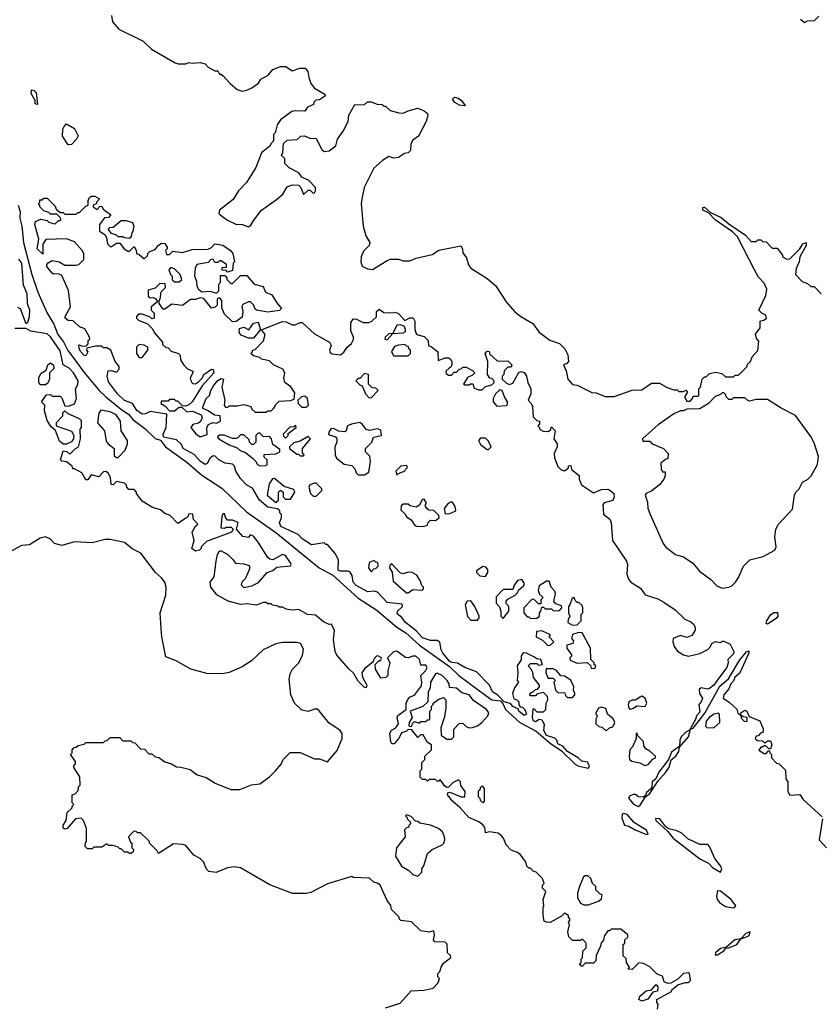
# Model space of a CAD drawing. Extents: x 2386423 to 2568864, y 578392 to 761999.
# Tile 56 of 256: x 2476534 to 2481498, y 619105 to 625218. Entities that reach past the tile are written whole.
import ezdxf

# ---------------------------------------------------------------- set-up
doc = ezdxf.new("R2010")
doc.units = 0

msp = doc.modelspace()

# ---------------------------------------------------------------- linework, layer by layer
at = {"layer": '0CON05XD'}
for points in [[(2477103.6, 625243.6), (2477110, 625205), (2477149.3, 625159.3), (2477300, 625085), (2477352.5, 625035), (2477499.3, 624949.3), (2477517, 624943), (2477565, 624942.5), (2477585, 624952.5), (2477605, 624947.5), (2477655, 624952.5), (2477685, 624942.5), (2477705, 624922.5), (2477745, 624900), (2477765, 624900), (2477775, 624880), (2477785, 624880), (2477798.3, 624868.3), (2477840.7, 624820.7), (2477885, 624783.3), (2477915, 624773.3), (2477945, 624780), (2477976.1, 624793.9), (2478016.1, 624823.9), (2478031.7, 624848.3), (2478076.4, 624873.6), (2478105, 624907.5), (2478153, 624927), (2478187, 624927), (2478225, 624900), (2478273.6, 624916.4), (2478306.4, 624916.4), (2478323.3, 624895), (2478328.3, 624858.3), (2478341.7, 624821.7), (2478365, 624792.5), (2478425, 624757.5), (2478432.5, 624745), (2478395, 624720), (2478371.7, 624718.3), (2478360, 624705), (2478358.3, 624691.7), (2478320, 624675), (2478305, 624650), (2478245, 624652.5), (2478223, 624647), (2478153.6, 624596.4), (2478132.5, 624565), (2478120, 624515), (2478110, 624505), (2478110, 624465), (2478093, 624447), (2478090, 624435), (2478035, 624390), (2478000.3, 624299.7), (2477943.1, 624206.9), (2477892.5, 624155), (2477859.8, 624100.2), (2477774, 624035), (2477771.2, 624015), (2477778.8, 624005), (2477823.6, 623973.6), (2477875, 623947.1), (2477915, 623945.7), (2477955, 623931.2), (2477969.1, 623940.9), (2477987, 623973), (2478035.8, 624034.2), (2478128.1, 624101.9)], [(2481381.7, 625221.7), (2481405, 625200), (2481425, 625210), (2481467, 625213), (2481495, 625240)], [(2476645, 624690), (2476630, 624695), (2476630, 624715), (2476605, 624760), (2476608.3, 624781.7), (2476625, 624777.5), (2476636.7, 624765), (2476645, 624690)], [(2478128.1, 624101.9), (2478167.5, 624135), (2478195, 624180), (2478228.3, 624191.7), (2478265, 624190), (2478280, 624175), (2478295, 624132.5), (2478325, 624160), (2478338.3, 624158.3), (2478355, 624140), (2478365, 624142.5), (2478370, 624155), (2478370, 624175), (2478329.3, 624219.3), (2478285, 624240), (2478266.4, 624266.4), (2478207, 624297), (2478180, 624325), (2478180, 624355), (2478160, 624375), (2478167.5, 624392.5), (2478171.7, 624448.3), (2478195, 624470), (2478257, 624473), (2478280, 624495), (2478303, 624497), (2478335, 624482.5), (2478375, 624480), (2478410.7, 624410.7), (2478425, 624400), (2478455, 624402.5), (2478496.1, 624433.9), (2478506.7, 624475), (2478542.5, 624525), (2478572.5, 624585), (2478577.5, 624625), (2478615, 624690), (2478671.7, 624688.3), (2478693, 624707), (2478715, 624707.5), (2478753, 624693), (2478785, 624690), (2478795, 624680), (2478805, 624680), (2478833, 624653), (2478888.3, 624638.3), (2478915, 624637.5), (2478945, 624652.5), (2479005, 624668.8), (2479045, 624652.5), (2479066.2, 624635), (2479068.3, 624621.7), (2479057.5, 624585), (2479010, 624495), (2478975, 624470), (2478963, 624447), (2478960, 624405), (2478945, 624390), (2478923, 624387), (2478885, 624362.5), (2478855, 624357.5), (2478825, 624367.5), (2478787, 624343), (2478732.5, 624295), (2478673.3, 624175), (2478660, 624115), (2478653.8, 624075), (2478666.7, 623935), (2478683.3, 623875), (2478707.5, 623835), (2478702.5, 623815), (2478669.3, 623780.7), (2478653.3, 623745), (2478651.7, 623711.7), (2478662.5, 623685), (2478695, 623670), (2478725, 623666.7), (2478815, 623723.3), (2478835, 623730), (2478885, 623730), (2478915, 623721.2), (2478955, 623720), (2478995, 623736.2), (2479095, 623760), (2479135, 623786.7), (2479272.5, 623812.5), (2479282.5, 623795), (2479285, 623770), (2479308.3, 623738.3), (2479320, 623695), (2479334.1, 623674.1), (2479435, 623610), (2479487.7, 623567.7), (2479552.9, 623465), (2479605, 623406), (2479645, 623374.4), (2479720.3, 623330.3), (2479758.3, 623278.3), (2479825, 623227.5), (2479885, 623207.5), (2479917.5, 623175), (2479937, 623137), (2479940, 623095), (2479928.3, 623081.7), (2479910, 623075), (2479926.7, 623036.7), (2479936.7, 622985), (2479965, 622952.5), (2479995, 622947.5), (2480085, 622902.5), (2480111.7, 622901.7), (2480168.3, 622878.3), (2480225, 622877.5), (2480335, 622917.5), (2480395, 622920), (2480455, 622960), (2480505, 622960), (2480553, 622933), (2480595, 622920), (2480615, 622920), (2480625, 622910), (2480655, 622910), (2480668.3, 622918.3), (2480680, 622905), (2480660, 622875), (2480675, 622850), (2480695, 622850), (2480710, 622865), (2480715, 622880), (2480745, 622880), (2480750, 622885), (2480750, 622925), (2480760, 622935), (2480770, 622985), (2480785, 623000), (2480795, 623000), (2480815, 623020), (2480855, 623030), (2480891.7, 623021.7), (2480915, 623000), (2480965, 623000), (2480975, 623010), (2480995, 623010), (2481050, 623065), (2481050, 623075), (2481070, 623095), (2481080, 623125), (2481116.2, 623163.8), (2481121.7, 623221.7), (2481108.3, 623238.3), (2481102.5, 623265), (2481130, 623305), (2481130, 623345), (2481156.7, 623353.3), (2481170, 623365), (2481165, 623382.5), (2481140, 623395), (2481122.5, 623415), (2481165.8, 623504.2), (2481172, 623545), (2481155, 623582.5), (2481119.1, 623619.1), (2481095.4, 623665), (2480989.6, 623869.6), (2480959.5, 623899.5), (2480850.8, 623975), (2480808.8, 624018.8), (2480775, 624034.2), (2480775, 624052.5), (2480785, 624053.3), (2480821.2, 624021.2), (2480888.8, 623988.8), (2480935, 623950), (2481039.3, 623879.3), (2481075, 623840), (2481105, 623840), (2481115, 623850), (2481135, 623850), (2481145, 623840), (2481168.3, 623838.3), (2481205, 623800), (2481235, 623800), (2481270, 623755), (2481270, 623745), (2481295, 623730), (2481315, 623732.5), (2481375.9, 623794.1), (2481394.3, 623825.7), (2481416.2, 623835), (2481415.8, 623815), (2481376.2, 623745), (2481372.5, 623715), (2481353.6, 623673.6), (2481350, 623635), (2481391.7, 623591.7), (2481425, 623580), (2481445, 623560), (2481465, 623560), (2481510, 623515)], [(2479295, 624682.5), (2479265, 624687.5), (2479235, 624702.5), (2479220, 624725), (2479233.9, 624736.1), (2479255, 624730), (2479275.9, 624715.9), (2479300, 624685), (2479295, 624682.5)], [(2476835, 624440), (2476800, 624495), (2476803, 624537), (2476810, 624555), (2476825, 624570), (2476875, 624542.5), (2476896.4, 624496.4), (2476887.5, 624475), (2476855, 624442.5), (2476835, 624440)], [(2476741.7, 623951.7), (2476755, 623950), (2476775, 623970), (2476785, 623970), (2476790, 623975), (2476788.3, 623988.3), (2476765, 624010), (2476725, 624010), (2476715, 624020), (2476685, 624030), (2476660, 624055), (2476660, 624065), (2476650, 624075), (2476660, 624085), (2476660, 624100), (2476675, 624100), (2476685, 624110), (2476705, 624110), (2476755, 624060), (2476761.7, 624041.7), (2476785, 624020), (2476805, 624020), (2476815, 624010), (2476885, 624010), (2476895, 624020), (2476905, 624020), (2476945, 624060), (2476960, 624065), (2476960, 624095), (2476967, 624113), (2476978.3, 624121.7), (2477001.7, 624121.7), (2477030, 624105), (2477013, 624087), (2477010, 624075), (2476990, 624065), (2476990, 624055), (2477015, 624040), (2477031.7, 624058.3), (2477045, 624060), (2477051.7, 624041.7), (2477100, 624005), (2477085, 623990), (2477061.7, 623988.3), (2477030, 623945), (2477030, 623905), (2477063, 623883), (2477072.5, 623865), (2477080, 623825), (2477095, 623810), (2477105, 623810), (2477135, 623830), (2477155, 623830), (2477182.5, 623795), (2477205, 623780), (2477215, 623780), (2477245, 623810), (2477257, 623787), (2477260, 623765), (2477275, 623760), (2477307.5, 623732.5), (2477328.3, 623751.7), (2477330, 623765), (2477341.7, 623778.3), (2477375, 623790), (2477393.6, 623816.4), (2477415, 623830), (2477435, 623827.5), (2477450, 623805), (2477450, 623795), (2477440, 623785), (2477445, 623760), (2477465, 623760), (2477485, 623780), (2477545, 623772.5), (2477605, 623790), (2477705, 623792.5), (2477725, 623802.5), (2477745, 623826.2), (2477795, 623816.7), (2477842.5, 623785), (2477856.7, 623765), (2477866.7, 623715), (2477860, 623705), (2477855, 623660), (2477825, 623650), (2477815, 623660), (2477791.7, 623661.7), (2477791.7, 623678.3), (2477818.3, 623681.7), (2477818.3, 623698.3), (2477785, 623720), (2477775, 623720), (2477765, 623710), (2477745, 623710), (2477735, 623730), (2477721.7, 623728.3), (2477705, 623710), (2477633, 623697), (2477622.5, 623675), (2477620, 623625), (2477632.5, 623595), (2477633, 623563), (2477643.6, 623543.6), (2477665, 623527.5), (2477715, 623532.5), (2477755, 623520), (2477770, 623535), (2477770, 623575), (2477780, 623585), (2477781.7, 623628.3), (2477808.3, 623628.3), (2477820, 623615), (2477820, 623605), (2477845, 623580), (2477855, 623580), (2477905, 623630), (2477945, 623630), (2477990, 623575), (2478045, 623560), (2478060, 623525), (2478098.6, 623508.6), (2478129.5, 623459.5), (2478160, 623425), (2478147, 623413), (2478075, 623402), (2478003.6, 623413.6), (2477995, 623420), (2477985, 623447.5), (2477966.1, 623466.1), (2477953.6, 623466.4), (2477920, 623450), (2477913, 623437), (2477920, 623405), (2477915, 623370), (2477877, 623343), (2477855, 623342.5), (2477805, 623390), (2477788.3, 623428.3), (2477790, 623475), (2477775, 623490), (2477760, 623485), (2477760, 623445), (2477746.7, 623433.3), (2477725, 623427.5), (2477676.4, 623486.4), (2477655, 623490), (2477625, 623480), (2477595, 623480), (2477545, 623442.5), (2477478.3, 623451.7), (2477435, 623420), (2477425, 623420), (2477400, 623455), (2477400, 623475), (2477407, 623483), (2477413, 623527), (2477440, 623555), (2477438.3, 623578.3), (2477405, 623580), (2477375, 623550), (2477331.7, 623538.3), (2477331.7, 623501.7), (2477345, 623490), (2477365, 623492.5), (2477376.7, 623486.7), (2477390, 623465), (2477350, 623435), (2477350, 623415), (2477370, 623395), (2477370, 623365), (2477355, 623360), (2477345, 623370), (2477295, 623390), (2477271.7, 623388.3), (2477260, 623375), (2477260, 623365), (2477271.7, 623351.7), (2477328.3, 623328.3), (2477358.3, 623298.3), (2477370, 623275), (2477420, 623215), (2477421.7, 623201.7), (2477441.7, 623181.7), (2477455, 623180), (2477475, 623160), (2477520, 623145), (2477530, 623135), (2477532.5, 623105), (2477553.6, 623073.6), (2477575, 623050), (2477610, 623035), (2477610, 623025), (2477592.5, 622995), (2477598.3, 622968.3), (2477608.3, 622958.3), (2477625, 622957.5), (2477645, 622970), (2477670, 622995), (2477677.5, 623015), (2477725, 623048.8), (2477736.1, 623046.1), (2477738.8, 623025), (2477666.2, 622945), (2477604.3, 622845.7), (2477584.2, 622825.8), (2477565, 622818.8), (2477545, 622820), (2477515, 622850), (2477505, 622850), (2477495, 622860), (2477465, 622860), (2477455, 622850), (2477415, 622850), (2477410, 622835), (2477435, 622820), (2477465, 622790), (2477495, 622790), (2477525, 622812.5), (2477541.7, 622811.7), (2477572.7, 622782.7), (2477606.4, 622786.4), (2477660, 622765), (2477667.5, 622745), (2477656.4, 622723.6), (2477645, 622712.5), (2477610, 622705), (2477597.5, 622685), (2477627, 622647), (2477655, 622627.5), (2477698.3, 622641.7), (2477696.7, 622685), (2477706.7, 622703.3), (2477733, 622717), (2477755, 622712.5), (2477780, 622725), (2477778.3, 622758.3), (2477743, 622763), (2477705, 622790), (2477670, 622805), (2477682.5, 622845), (2477692.5, 622865), (2477712.5, 622885), (2477720, 622915), (2477737.5, 622945), (2477765, 622977.5), (2477785, 622990), (2477800, 622985), (2477790, 622935), (2477807.5, 622855), (2477802.5, 622825), (2477811.7, 622811.7), (2477825, 622810), (2477835, 622820), (2477885, 622820), (2477925, 622827.5), (2477970, 622815), (2477975, 622800), (2477995, 622780), (2478065, 622780), (2478075, 622790), (2478095, 622790), (2478108.3, 622801.7), (2478120, 622815), (2478120, 622825), (2478145, 622850), (2478215, 622852.5), (2478238.3, 622861.7), (2478241.7, 622901.7), (2478218.3, 622938.3), (2478180, 622965), (2478173.3, 622995), (2478180, 623025), (2478167.7, 623047.7), (2478110, 623075), (2478085, 623100), (2478035, 623110), (2478025, 623120), (2477985, 623130), (2477970, 623145), (2477980, 623155), (2477980, 623165), (2477995, 623170), (2478047, 623223), (2478057, 623263), (2478040, 623285), (2478040, 623295), (2478165, 623343.3), (2478187.5, 623342.5), (2478225, 623323.3), (2478245, 623322.5), (2478275, 623337.5), (2478287, 623337), (2478365, 623267.5), (2478456.7, 623215), (2478466.7, 623195), (2478457.5, 623165), (2478461.7, 623151.7), (2478473.3, 623143.3), (2478525, 623137.5), (2478546.4, 623153.6), (2478567.5, 623185), (2478593, 623207), (2478607, 623233), (2478607, 623247), (2478590, 623285), (2478590, 623335), (2478605, 623360), (2478625, 623357.5), (2478667, 623337), (2478701.7, 623338.3), (2478720, 623345), (2478748.3, 623371.7), (2478750, 623405), (2478765, 623420), (2478795, 623400), (2478855, 623397.5), (2478865, 623402.5), (2478885, 623392.5), (2478925, 623350), (2478955, 623367.5), (2478976.4, 623366.4), (2478987.5, 623345), (2478987.5, 623295), (2478995, 623270), (2479005, 623260), (2479045, 623250), (2479070, 623225), (2479071.7, 623191.7), (2479088.3, 623188.3), (2479130, 623155), (2479131.7, 623101.7), (2479175, 623117.5), (2479195, 623117.5), (2479209.3, 623109.3), (2479217.5, 623095), (2479217.5, 623075), (2479210, 623060), (2479200, 623055), (2479180, 623035), (2479181.7, 623021.7), (2479195, 623010), (2479215, 623010), (2479231.7, 623028.3), (2479245, 623030), (2479261.7, 623048.3), (2479275, 623050), (2479285, 623060), (2479305, 623060), (2479345, 623040), (2479360, 623025), (2479345, 623010), (2479313.6, 622996.4), (2479290, 622955), (2479295, 622950), (2479325, 622950), (2479333, 622957), (2479347, 622957), (2479355, 622930), (2479385, 622920), (2479405, 622920), (2479425, 622940), (2479465, 622950), (2479480, 622965), (2479478.3, 622978.3), (2479465, 622990), (2479451.7, 622991.7), (2479437.5, 623015), (2479440, 623095), (2479422.5, 623145), (2479435, 623160), (2479448.3, 623158.3), (2479451.7, 623141.7), (2479495, 623102.5), (2479505, 623097.5), (2479565, 623100), (2479590, 623075), (2479585, 623060), (2479565, 623060), (2479541.7, 623038.3), (2479540, 623015), (2479530, 623005), (2479530, 622985), (2479555, 622960), (2479575, 622952.5), (2479595, 622960), (2479632, 623028), (2479645, 623033.8), (2479665, 623026.2), (2479680, 623005), (2479688.8, 622965), (2479708, 622925), (2479706.1, 622893.9), (2479690, 622855), (2479710, 622835), (2479716.4, 622816.4), (2479721.7, 622751.7), (2479745, 622730), (2479760, 622725), (2479760, 622705), (2479750, 622695), (2479760, 622685), (2479760, 622675), (2479783, 622663), (2479815, 622660), (2479828.3, 622671.7), (2479835, 622690), (2479857.5, 622665), (2479850, 622615), (2479870, 622585), (2479870, 622565), (2479852.5, 622525), (2479853.6, 622496.4), (2479874.2, 622444.2), (2479895, 622423.3), (2479915, 622416.7), (2479940, 622435), (2479941.7, 622448.3), (2479955, 622450), (2479960, 622425), (2480007, 622387), (2480007.5, 622365), (2480020.7, 622330.7), (2480095, 622280), (2480145, 622300), (2480185, 622302.5), (2480196.7, 622296.7), (2480222.5, 622275), (2480223.3, 622255), (2480215, 622232.5), (2480163, 622217), (2480153, 622207), (2480157, 622147), (2480196.4, 622116.4), (2480206.4, 622096.4), (2480213.6, 621983.6), (2480300, 621855), (2480306.2, 621835), (2480302.5, 621775), (2480313.3, 621745), (2480327.5, 621725), (2480387.7, 621687.7), (2480417, 621647), (2480495, 621621.2), (2480532.1, 621602.1), (2480603, 621553), (2480663.8, 621495), (2480699.7, 621479.7), (2480716.7, 621465), (2480726.7, 621445), (2480727, 621427), (2480706.1, 621393.9), (2480675, 621382.5), (2480635, 621393.3), (2480590, 621375), (2480587.5, 621355), (2480597.5, 621325), (2480616.4, 621296.4), (2480655, 621273.3), (2480685, 621266.7), (2480755, 621282.5), (2480805, 621307.5), (2480822.5, 621325), (2480830, 621345), (2480853, 621357), (2480885, 621350), (2480895, 621360), (2480905, 621360), (2480945, 621340), (2480966.7, 621295), (2480965, 621280), (2480930, 621245), (2480932.5, 621225), (2480923.8, 621195), (2480872.1, 621127.9)], [(2476525.5, 624065), (2476537.5, 624025), (2476534.6, 623984.6), (2476546.8, 623935), (2476557.8, 623835), (2476609.2, 623635), (2476647.9, 623525), (2476705.9, 623395), (2476747.2, 623327.2), (2476772.1, 623262.1), (2476806.8, 623216.8), (2476833.6, 623163.6), (2476859.5, 623129.5), (2476935, 623026.1), (2477028.2, 622915), (2477069.6, 622875), (2477167.3, 622795), (2477208.9, 622768.9), (2477236.9, 622735), (2477310.1, 622680.1), (2477375, 622617.9), (2477407.6, 622607.6), (2477438.5, 622565), (2477571.4, 622471.4), (2477665, 622390), (2477789.9, 622309.9), (2477942, 622162), (2478125, 622032.9), (2478394.2, 621814.2), (2478478.6, 621768.6), (2478636.2, 621625), (2478750.8, 621550.8), (2478874.6, 621445), (2478930.9, 621410.9), (2479015.6, 621335), (2479202.7, 621202.7), (2479260, 621145), (2479428.3, 621021.7), (2479465, 620994.6), (2479518.3, 620988.3), (2479533, 620973), (2479549.2, 620935), (2479639.5, 620855), (2479739.4, 620799.4), (2479826, 620725), (2479898.3, 620678.3), (2479983.1, 620595), (2480005, 620583.3), (2480065, 620570), (2480071.2, 620585), (2480058.8, 620608.8), (2480023.9, 620613.9), (2480000, 620635), (2479934.1, 620674.1), (2479905, 620706.7), (2479875, 620722.5), (2479867.5, 620745), (2479856.2, 620756.2), (2479803.6, 620773.6), (2479787.5, 620805), (2479791.7, 620841.7), (2479778.3, 620868.3), (2479758.3, 620871.7), (2479735, 620857.5), (2479723.3, 620865), (2479717.5, 620885), (2479721.7, 620938.3), (2479728.3, 620938.3), (2479745, 620920), (2479785, 620920), (2479800, 620935), (2479802.5, 620975), (2479812.5, 620995), (2479810, 621015), (2479785, 621040), (2479745, 621030), (2479735, 621020), (2479705, 621020), (2479700, 621025), (2479705, 621040), (2479715, 621040), (2479735, 621060), (2479748.3, 621061.7), (2479760, 621075), (2479760, 621085), (2479723, 621133), (2479720, 621165), (2479710, 621185), (2479690, 621205), (2479705, 621220), (2479745, 621220), (2479755, 621210), (2479780, 621215), (2479770, 621245), (2479745, 621250), (2479725, 621262.5), (2479680, 621285), (2479663.6, 621286.4), (2479655, 621280), (2479647.5, 621265), (2479647, 621243), (2479622.5, 621205), (2479626.7, 621165), (2479622.5, 621115), (2479630, 621105), (2479605, 621070), (2479592.5, 621035), (2479601.7, 621001.7), (2479620, 620995), (2479631.7, 620981.7), (2479633, 620963), (2479641.7, 620951.7), (2479655, 620950), (2479670, 620935), (2479680, 620905), (2479665, 620897.5), (2479633.3, 620925), (2479628.3, 620938.3), (2479595, 620952.5), (2479581.7, 620971.7), (2479541.7, 620981.7), (2479503, 621023), (2479470, 621045), (2479450, 621085), (2479368.8, 621168.8), (2479297.5, 621195), (2479251.7, 621221.7), (2479215.9, 621225.9), (2479205, 621233.8), (2479161.2, 621285), (2479151.2, 621305), (2479143, 621353), (2479125, 621362.5), (2479085, 621363.8), (2479035, 621380), (2478995, 621423.3), (2478930, 621475), (2478906.4, 621506.4), (2478878.3, 621528.3), (2478880, 621545), (2478910, 621575), (2478908.3, 621588.3), (2478815, 621600), (2478755, 621662.5), (2478735, 621670), (2478695, 621666.2), (2478623.3, 621705), (2478603.3, 621725), (2478597, 621767), (2478585, 621787.5), (2478573, 621793), (2478523.6, 621793.6), (2478510.7, 621800.7), (2478512.5, 621865), (2478493.3, 621903.3), (2478445, 621960), (2478435, 621960), (2478425, 621970), (2478345, 621956.7), (2478286.7, 621995), (2478262.3, 622022.3), (2478155, 622072), (2478146.2, 622095), (2478160, 622125), (2478160, 622145), (2478150, 622155), (2478148.3, 622168.3), (2478135, 622180), (2478075, 622190), (2478022.5, 622235), (2477979.3, 622309.3), (2477945, 622327.5), (2477905, 622370), (2477876.7, 622415), (2477867.5, 622445), (2477855, 622457.5), (2477810, 622465), (2477770, 622485), (2477748.3, 622508.3), (2477735, 622510), (2477715, 622492.5), (2477697.7, 622462.3), (2477685, 622456.7), (2477656.7, 622475), (2477617.5, 622517.5), (2477550, 622555), (2477539.3, 622579.3), (2477508.3, 622608.3), (2477426.7, 622625), (2477425.6, 622645), (2477443.5, 622685), (2477448.3, 622768.3), (2477345, 622784), (2477315, 622770), (2477295, 622768), (2477261.3, 622791.3), (2477235, 622833.8), (2477185, 622852.5), (2477141.2, 622895), (2477085, 622970), (2477077.5, 623005), (2477083, 623037), (2477105, 623040), (2477135, 623030), (2477151.7, 623048.3), (2477152.5, 623065), (2477127.5, 623095), (2477100, 623165), (2477075, 623180), (2477055, 623180), (2477045, 623190), (2477005, 623190), (2476951.7, 623178.3), (2476950, 623165), (2476957.5, 623155), (2476945, 623130), (2476935, 623132.5), (2476913.3, 623155), (2476903.3, 623175), (2476901.7, 623198.3), (2476925, 623190), (2476948.3, 623191.7), (2476960, 623205), (2476960, 623225), (2476970, 623235), (2476967, 623247), (2476938.3, 623298.3), (2476905, 623310), (2476867, 623347), (2476835, 623350), (2476817.5, 623365), (2476817.5, 623375), (2476850, 623435), (2476837, 623537), (2476795, 623630), (2476775, 623640), (2476745, 623637.5), (2476735, 623643.3), (2476703.3, 623685), (2476703, 623697), (2476711.7, 623708.3), (2476735, 623722.5), (2476780, 623715), (2476815, 623692.5), (2476885, 623692.5), (2476901.7, 623698.3), (2476931.7, 623728.3), (2476932.5, 623765), (2476922.5, 623785), (2476875, 623837.5), (2476825, 623857.5), (2476697.5, 623852.5), (2476677, 623823), (2476677.5, 623762.5), (2476643.3, 623795), (2476653.3, 623855), (2476627.5, 623945), (2476633.3, 623965), (2476665, 623980), (2476705, 623970), (2476715, 623960), (2476741.7, 623951.7)], [(2477215, 623860), (2477183, 623863), (2477175, 623870), (2477145, 623870), (2477135, 623880), (2477105, 623890), (2477083, 623917), (2477093, 623927), (2477115, 623930), (2477165, 623970), (2477195, 623970), (2477235, 623957.5), (2477242.5, 623935), (2477237.5, 623905), (2477230, 623895), (2477227, 623873), (2477215, 623860)], [(2476521.7, 623431.7), (2476537.5, 623425), (2476571.7, 623331.7), (2476585, 623340), (2476596.2, 623375), (2476598, 623415), (2476582.9, 623452.9), (2476580.4, 623515), (2476558.3, 623568.3), (2476546.8, 623705), (2476530, 623730)], [(2477525, 623590), (2477540, 623605), (2477530, 623635), (2477495, 623670), (2477471.7, 623678.3), (2477460, 623665), (2477470, 623635), (2477480, 623625), (2477481.7, 623601.7), (2477495, 623590), (2477525, 623590)], [(2476841.2, 623055), (2476804.4, 623074.4), (2476785, 623161.4), (2476725, 623248.6), (2476705, 623267.5), (2476603, 623283), (2476575, 623300), (2476505, 623300)], [(2477985, 623240), (2477955, 623240), (2477909.3, 623259.3), (2477896, 623275), (2477899.2, 623300.8), (2477925, 623308.8), (2477957, 623293), (2477985, 623332.5), (2478015, 623340), (2478030, 623295), (2477985, 623240)], [(2478815, 623230), (2478850, 623270), (2478915, 623272.5), (2478928.3, 623281.7), (2478930, 623295), (2478920, 623315), (2478895, 623322.5), (2478875, 623320), (2478850, 623270), (2478825, 623267.5), (2478803, 623247), (2478800, 623235), (2478815, 623230)], [(2477295, 623120), (2477330, 623165), (2477330, 623185), (2477307, 623197), (2477275, 623200), (2477260, 623185), (2477260, 623145), (2477275, 623120), (2477295, 623120)], [(2478945, 623130), (2478960, 623145), (2478960, 623165), (2478950, 623175), (2478948.3, 623188.3), (2478935, 623190), (2478925, 623200), (2478885, 623197.5), (2478861.7, 623188.3), (2478843, 623157), (2478855, 623130), (2478945, 623130)], [(2476695, 622950), (2476660.7, 622950.7), (2476653.3, 622965), (2476653.6, 622996.4), (2476667, 623023), (2476698.3, 623041.7), (2476710, 623075), (2476725, 623087.5), (2476742.5, 623075), (2476747.5, 623055), (2476720, 623025), (2476720, 622985), (2476708.3, 622961.7), (2476695, 622950)], [(2480492.5, 619075), (2480497.5, 619105), (2480490, 619115), (2480490, 619135), (2480580, 619185), (2480582.5, 619195), (2480620, 619225), (2480665, 619240), (2480685, 619240), (2480697, 619253), (2480692.5, 619295), (2480685, 619300), (2480655, 619295.8), (2480619.4, 619260.6), (2480575, 619235.8), (2480557.3, 619232.7), (2480533.8, 619245), (2480525, 619280), (2480491.7, 619291.7), (2480445, 619337.5), (2480407, 619357), (2480378.3, 619361.7), (2480335, 619320), (2480311.7, 619321.7), (2480320, 619335), (2480300, 619365), (2480298.3, 619388.3), (2480280, 619405), (2480280, 619475), (2480290, 619485), (2480290, 619505), (2480308.3, 619521.7), (2480310, 619535), (2480265, 619570), (2480205, 619570), (2480195, 619560), (2480185, 619560), (2480163, 619527), (2480158.3, 619501.7), (2480143, 619487), (2480140, 619465), (2480113, 619407), (2480110, 619375), (2480095, 619360), (2480045, 619360), (2480028.3, 619341.7), (2480021.7, 619341.7), (2480010, 619355), (2480020, 619365), (2480020, 619385), (2480027, 619393), (2480030, 619435), (2480050, 619455), (2480050, 619485), (2480025, 619510), (2480015, 619500), (2479965, 619500), (2479943, 619523), (2479937.5, 619555), (2479947.5, 619597.5), (2479940, 619615), (2479950, 619625), (2479950, 619635), (2479940, 619645), (2479940, 619655), (2479915, 619670), (2479898.3, 619651.7), (2479827, 619613), (2479803.6, 619613.6), (2479790.7, 619620.7), (2479782.5, 619655), (2479782.5, 619705), (2479787.5, 619715), (2479782.5, 619755), (2479800, 619805), (2479780, 619825), (2479780, 619845), (2479790, 619855), (2479780, 619885), (2479740, 619925), (2479721.7, 619931.7), (2479705, 619950), (2479695, 619950), (2479681.7, 619961.7), (2479675, 619990), (2479643, 620033), (2479625, 620047.5), (2479585, 620062.5), (2479553.6, 620093.6), (2479537.5, 620135), (2479525, 620150), (2479505, 620166.7), (2479450, 620175), (2479425, 620170), (2479421.7, 620201.7), (2479409.3, 620219.3), (2479385, 620237.5), (2479322.5, 620265), (2479267.5, 620325), (2479220, 620365), (2479190, 620405), (2479191.7, 620418.3), (2479205, 620422.5), (2479275, 620392.5), (2479298.3, 620391.7), (2479300, 620425), (2479273, 620463), (2479270, 620485), (2479258.3, 620498.3), (2479225, 620482.5), (2479196.4, 620453.6), (2479185, 620450), (2479170.7, 620460.7), (2479145, 620500), (2479135, 620490), (2479125, 620490), (2479115, 620500), (2479075, 620500), (2479065, 620490), (2479055, 620500), (2479035, 620500), (2479020, 620515), (2479020, 620555), (2479030, 620565), (2479030, 620605), (2479050, 620625), (2479050, 620645), (2479090, 620685), (2479090, 620715), (2479065, 620730), (2479038.3, 620778.3), (2479021.7, 620778.3), (2479005, 620760), (2478968.3, 620808.3), (2478945, 620810), (2478935, 620800), (2478905, 620790), (2478890.5, 620759.5), (2478858.6, 620721.4), (2478845, 620721.2), (2478837.1, 620735), (2478832.5, 620787.5), (2478842.6, 620807.4), (2478868.9, 620821.1), (2478885.6, 620845), (2478878.1, 620885), (2478882.1, 620897.9), (2478932.5, 620935), (2478933.8, 620975), (2478942.5, 620997.5), (2478957.3, 621012.7), (2478985, 621023.8), (2479027.5, 621082.5), (2479030.9, 621105), (2479023.6, 621146.4), (2479054, 621175), (2479063.3, 621195), (2479055, 621210), (2479025, 621210), (2479015.8, 621245), (2478992.5, 621265), (2478975, 621265.8), (2478945, 621255.8), (2478928.3, 621258.3), (2478875, 621296.2), (2478855, 621292.5), (2478817.5, 621255), (2478832.5, 621225), (2478820, 621175), (2478820, 621145), (2478807.5, 621132.5), (2478775, 621130), (2478742.5, 621185), (2478740, 621215), (2478765, 621240), (2478775, 621240), (2478780, 621255), (2478757, 621267), (2478750, 621265), (2478733, 621247), (2478728.3, 621231.7), (2478673.6, 621186.4), (2478658.3, 621161.7), (2478662.5, 621135), (2478690, 621085), (2478685, 621070), (2478673, 621073), (2478635, 621110), (2478609.3, 621159.3), (2478577, 621187), (2478503, 621273), (2478492.5, 621295), (2478483, 621367), (2478487.5, 621425), (2478470, 621465), (2478455, 621462.5), (2478419.3, 621479.3), (2478369.5, 621519.5), (2478320, 621525), (2478266.4, 621556.4), (2478225, 621552.5), (2478188.3, 621558.3), (2478165, 621570), (2478145, 621570), (2478137, 621577), (2478103, 621583), (2478095, 621590), (2478075, 621590), (2478065, 621600), (2478045, 621600), (2478005, 621583.3), (2477945, 621590), (2477905, 621586.7), (2477828.3, 621608.3), (2477757, 621647), (2477720, 621695), (2477717.5, 621725), (2477741.7, 621758.3), (2477753.6, 621856.4), (2477763, 621897), (2477775, 621920), (2477785, 621920), (2477826.4, 621896.4), (2477860, 621865), (2477873, 621843), (2477925, 621840), (2477958.3, 621828.3), (2477962.5, 621815), (2477953.3, 621786.7), (2477933.6, 621746.4), (2477912.5, 621725), (2477908.3, 621708.3), (2477925, 621692.5), (2477975, 621702.5), (2478016.4, 621723.6), (2478070, 621785), (2478105, 621797.5), (2478130.5, 621819.5), (2478215, 621827.5), (2478220, 621835), (2478216, 621845), (2478185, 621890.8), (2478165, 621897.8), (2478105.9, 621864.1), (2478087.7, 621867.7), (2478075, 621877.5), (2478015, 621973.3), (2477985, 622010), (2477965, 622020), (2477955, 622002.5), (2477919.5, 622009.5), (2477880, 622055), (2477890, 622095), (2477855, 622110), (2477825, 622110), (2477813.3, 622123.3), (2477805, 622150), (2477795, 622150), (2477788.3, 622131.7), (2477783, 622063), (2477805, 622060), (2477815, 622067.5), (2477847, 622067), (2477860, 622055), (2477850, 622035), (2477693, 621977), (2477660, 621945), (2477660, 621935), (2477650, 621925), (2477625, 621917.5), (2477603.6, 621933.6), (2477617.5, 621985), (2477604, 622035), (2477625, 622072.5), (2477640, 622085), (2477612.5, 622115), (2477610, 622145), (2477605, 622150), (2477581.7, 622148.3), (2477580, 622135), (2477570, 622125), (2477515, 622090), (2477468.8, 622138.8), (2477435, 622152.5), (2477407.5, 622175), (2477358.3, 622188.3), (2477295, 622227.5), (2477260, 622275), (2477260, 622285), (2477245, 622300), (2477211.7, 622301.7), (2477200, 622315), (2477198.3, 622328.3), (2477185, 622340), (2477135, 622350), (2477115, 622330), (2477101.7, 622331.7), (2477097.5, 622375), (2477083, 622403), (2477071.7, 622411.7), (2477055, 622410), (2477025, 622380), (2476978.3, 622391.7), (2476958.3, 622361.7), (2476945, 622360), (2476920, 622405), (2476875, 622430), (2476865, 622430), (2476860, 622445), (2476825, 622472.5), (2476795, 622477.5), (2476787.5, 622485), (2476805, 622540), (2476827, 622537), (2476845, 622520), (2476880, 622555), (2476900, 622565), (2476912.5, 622615), (2476910, 622675), (2476917.5, 622685), (2476917, 622727), (2476905, 622740), (2476835, 622770), (2476815, 622790), (2476800, 622775), (2476800, 622755), (2476760, 622715), (2476760, 622695), (2476855, 622662.5), (2476870, 622635), (2476867.5, 622615), (2476855, 622597.5), (2476825, 622582.5), (2476805, 622582.5), (2476781.7, 622601.7), (2476757, 622667), (2476730.7, 622690.7), (2476705, 622730), (2476688.3, 622788.3), (2476690, 622825), (2476670, 622845), (2476701.7, 622888.3), (2476725, 622890), (2476735, 622880), (2476785, 622880), (2476795, 622870), (2476815, 622820), (2476835, 622817.5), (2476875, 622832.5), (2476886.7, 622865), (2476880, 622925), (2476895, 622952.5), (2476897.5, 622975), (2476868.5, 623025), (2476841.2, 623055)], [(2478715, 622870), (2478760, 622915), (2478745, 622930), (2478721.7, 622931.7), (2478700, 622955), (2478700, 623015), (2478675, 623020), (2478645, 622990), (2478635, 622990), (2478620, 622975), (2478645, 622950), (2478660, 622945), (2478680, 622895), (2478701.7, 622871.7), (2478715, 622870)], [(2479495, 622817.5), (2479555, 622822.5), (2479561.7, 622828.3), (2479562.5, 622845), (2479543.3, 622875), (2479530, 622915), (2479515, 622920), (2479487.5, 622895), (2479473.6, 622866.4), (2479472.5, 622845), (2479495, 622817.5)], [(2478315, 622812.5), (2478327.5, 622825), (2478320, 622865), (2478305, 622880), (2478283, 622877), (2478260, 622855), (2478262.5, 622835), (2478285, 622812.5), (2478315, 622812.5)], [(2480895, 621687.5), (2480935, 621693.3), (2480955, 621702.5), (2480976.7, 621725), (2480996.7, 621755), (2481027.5, 621825), (2481067, 621863), (2481150, 621885), (2481222.5, 621925), (2481230, 621945), (2481222.5, 622005), (2481227.5, 622055), (2481243.6, 622086.4), (2481330.7, 622179.3), (2481343.6, 622266.4), (2481352.5, 622285), (2481372.5, 622305), (2481393.6, 622346.4), (2481425, 622362.5), (2481447.5, 622385), (2481486.7, 622455), (2481493.3, 622505), (2481465, 622590), (2481445, 622630), (2481349.3, 622759.3), (2481260, 622805), (2481175, 622860), (2481105, 622860), (2481065, 622850), (2481053, 622853), (2481035, 622870), (2480965, 622870), (2480955, 622860), (2480935, 622860), (2480920, 622875), (2480918.3, 622888.3), (2480905, 622900), (2480895, 622900), (2480885, 622890), (2480851.7, 622878.3), (2480810, 622835), (2480755, 622802.5), (2480675, 622800), (2480655, 622790), (2480635, 622790), (2480595, 622770), (2480497, 622703), (2480405, 622620), (2480400, 622615), (2480401.7, 622601.7), (2480445, 622600), (2480460, 622585), (2480530, 622555), (2480560, 622525), (2480558.3, 622491.7), (2480545, 622490), (2480513.3, 622465), (2480515, 622430), (2480525, 622410), (2480540, 622410), (2480540, 622385), (2480532.5, 622365), (2480507.7, 622332.3), (2480458.3, 622291.7), (2480423.3, 622275), (2480416.7, 622265), (2480432, 622222), (2480433.8, 622185), (2480446.7, 622145), (2480527.5, 621965), (2480545, 621942.5), (2480605, 621897.5), (2480655, 621882.5), (2480713, 621843), (2480753.6, 621793.6), (2480825, 621742.5), (2480861.7, 621701.7), (2480895, 621687.5)], [(2477145, 622500), (2477190, 622545), (2477202.5, 622585), (2477202.5, 622605), (2477163.8, 622665), (2477159.4, 622725), (2477132.2, 622765), (2477095, 622782.1), (2477037.5, 622792.5), (2477025.8, 622774.2), (2477017.5, 622715), (2477060, 622665), (2477071.7, 622601.7), (2477084.1, 622584.1), (2477120, 622555), (2477121.7, 622511.7), (2477135, 622500), (2477145, 622500)], [(2478185, 622620), (2478200, 622635), (2478201.7, 622648.3), (2478250, 622685), (2478248.3, 622698.3), (2478235, 622690), (2478211.7, 622688.3), (2478170, 622645), (2478171.7, 622631.7), (2478185, 622620)], [(2478675, 622392.5), (2478701.7, 622408.3), (2478712.5, 622475), (2478707, 622507), (2478680, 622535), (2478680, 622555), (2478720, 622595), (2478730, 622625), (2478780, 622635), (2478775, 622670), (2478755, 622677.5), (2478705, 622667.5), (2478685, 622672.5), (2478662.5, 622705), (2478645, 622716.7), (2478593.6, 622706.4), (2478570, 622695), (2478560, 622665), (2478551.7, 622658.3), (2478513, 622663), (2478485, 622680), (2478465, 622677.5), (2478453, 622657), (2478451.7, 622641.7), (2478495, 622627.5), (2478502.5, 622615), (2478502.5, 622595), (2478490, 622565), (2478492.5, 622515), (2478500, 622495), (2478548.3, 622458.3), (2478595, 622450), (2478615, 622430), (2478622.5, 622405), (2478635, 622392.5), (2478675, 622392.5)], [(2478025, 622447.5), (2478065, 622450), (2478070, 622455), (2478070, 622485), (2478051.7, 622501.7), (2478051.7, 622518.3), (2478125, 622522.5), (2478150, 622535), (2478148.3, 622548.3), (2478105, 622580), (2478097.5, 622615), (2478085, 622630), (2478048.3, 622628.3), (2478025, 622650), (2478015, 622650), (2478000, 622635), (2478000, 622595), (2477985, 622580), (2477975, 622580), (2477960, 622595), (2477958.3, 622608.3), (2477925, 622640), (2477905, 622640), (2477888.3, 622621.7), (2477875, 622617.5), (2477855, 622617.5), (2477803, 622637), (2477775, 622637.5), (2477761.7, 622628.3), (2477770, 622615), (2477835, 622577.5), (2477885, 622560), (2477903, 622543), (2477935, 622530), (2477980, 622495), (2478000, 622475), (2478010, 622455), (2478025, 622447.5)], [(2478295, 622510), (2478300, 622515), (2478290, 622525), (2478290, 622555), (2478340, 622615), (2478325, 622630), (2478275, 622600), (2478235, 622590), (2478210, 622565), (2478210, 622555), (2478255, 622520), (2478265, 622520), (2478275, 622510), (2478295, 622510)], [(2479445, 622550), (2479460, 622565), (2479445, 622600), (2479425, 622620), (2479395, 622620), (2479382.5, 622605), (2479395, 622580), (2479435, 622550), (2479445, 622550)], [(2478875, 622390), (2478881.7, 622398.3), (2478920, 622415), (2478940, 622435), (2478940, 622445), (2478935, 622450), (2478900, 622445), (2478870, 622415), (2478875, 622390)], [(2478125, 622220), (2478140, 622235), (2478140, 622285), (2478153, 622297), (2478170, 622285), (2478170, 622255), (2478185, 622240), (2478215, 622240), (2478242.5, 622285), (2478235, 622300), (2478175, 622320), (2478115, 622370), (2478103.6, 622366.4), (2478082.5, 622335), (2478070, 622265), (2478125, 622220)], [(2478375, 622260), (2478410, 622295), (2478410, 622305), (2478375, 622340), (2478365, 622340), (2478335, 622330), (2478330, 622315), (2478340, 622275), (2478355, 622260), (2478375, 622260)], [(2479005, 622070), (2479045, 622072.5), (2479065, 622080), (2479070, 622095), (2479085, 622110), (2479115, 622107.5), (2479137.5, 622125), (2479135, 622140), (2479105, 622170), (2479073, 622173), (2479061.7, 622181.7), (2479052.5, 622195), (2479052.5, 622207.5), (2479060, 622215), (2479045, 622240), (2479031.7, 622238.3), (2479016.4, 622203.6), (2478995, 622190), (2478958.3, 622198.3), (2478945, 622210), (2478915, 622210), (2478901.7, 622198.3), (2478900, 622175), (2478930, 622145), (2478935, 622130), (2478965, 622112.5), (2478987, 622077), (2479005, 622070)], [(2479175, 622150), (2479205, 622152.5), (2479241.7, 622168.3), (2479237.5, 622195), (2479221.7, 622221.7), (2479208.3, 622221.7), (2479190.7, 622209.3), (2479168.3, 622181.7), (2479175, 622150)], [(2479135, 619250), (2479140, 619265), (2479130, 619275), (2479130, 619295), (2479141.7, 619308.3), (2479150, 619335), (2479165, 619360), (2479210, 619395), (2479208.3, 619408.3), (2479190, 619425), (2479188.3, 619478.3), (2479175, 619490), (2479111.7, 619491.7), (2479102.5, 619505), (2479110, 619535), (2479105, 619560), (2479075, 619552.5), (2479025, 619560), (2478967, 619617), (2478900, 619625), (2478890, 619635), (2478890, 619645), (2478843, 619693), (2478837, 619717), (2478815, 619750), (2478772.5, 619845), (2478755, 619857.5), (2478733, 619863), (2478705, 619887.5), (2478605, 619892.5), (2478595, 619897.5), (2478445, 619852.5), (2478341.7, 619798.3), (2478315, 619792.5), (2478227, 619793), (2478086.4, 619846.4), (2477905, 619952.5), (2477865, 619957.5), (2477825, 619952.5), (2477753, 619923), (2477708.3, 619928.3), (2477693, 619943), (2477675, 619990), (2477655, 620010), (2477615, 620030), (2477565, 620090), (2477547, 620097), (2477488.3, 620101.7), (2477395, 620040), (2477388.3, 620058.3), (2477340, 620105), (2477340, 620115), (2477328.3, 620128.3), (2477285, 620170), (2477265, 620170), (2477255, 620180), (2477241.7, 620178.3), (2477210, 620145), (2477221.7, 620111.7), (2477230, 620105), (2477230, 620075), (2477240, 620065), (2477238.3, 620051.7), (2477225, 620040), (2477215, 620040), (2477205, 620050), (2477185, 620050), (2477165, 620070), (2477155, 620070), (2477145, 620080), (2477115, 620090), (2477085, 620090), (2477075, 620100), (2477045, 620080), (2476995, 620080), (2476985, 620070), (2476955, 620070), (2476940, 620085), (2476943, 620107), (2476950, 620115), (2476950, 620195), (2476930, 620245), (2476915, 620260), (2476880, 620255), (2476830, 620195), (2476815, 620192), (2476805, 620197.5), (2476803.9, 620216.1), (2476822.5, 620245), (2476830, 620295), (2476860, 620325), (2476860, 620335), (2476870, 620345), (2476860, 620355), (2476860, 620405), (2476878.3, 620411.7), (2476898.3, 620431.7), (2476900, 620455), (2476910, 620465), (2476907, 620517), (2476870, 620575), (2476870, 620585), (2476881.7, 620598.3), (2476881.7, 620611.7), (2476850, 620655), (2476860, 620665), (2476860, 620685), (2476871.7, 620698.3), (2476885, 620700), (2476898.3, 620711.7), (2476935, 620720), (2476945, 620730), (2477055, 620730), (2477065, 620740), (2477078.3, 620741.7), (2477095, 620760), (2477155, 620760), (2477175, 620740), (2477225, 620740), (2477235, 620730), (2477248.3, 620728.3), (2477285, 620690), (2477308.3, 620688.3), (2477335, 620660), (2477355, 620660), (2477375, 620640), (2477397, 620637), (2477435, 620610), (2477477, 620597), (2477508.3, 620578.3), (2477535, 620577.5), (2477591.7, 620561.7), (2477635, 620530), (2477691.7, 620511.7), (2477748.3, 620478.3), (2477845, 620437.5), (2477901.7, 620438.3), (2477973, 620467), (2478025, 620472.5), (2478085, 620517.5), (2478122.5, 620555), (2478157.5, 620595), (2478170, 620625), (2478213, 620667), (2478275, 620667.5), (2478365, 620627.5), (2478395, 620627.5), (2478445, 620610), (2478505, 620680), (2478536.7, 620755), (2478536.7, 620785), (2478523.9, 620803.9), (2478453, 620853), (2478385, 620936.7), (2478365, 620936.7), (2478325, 620922.5), (2478285, 620930), (2478240, 620975), (2478217.5, 621025), (2478207, 621123), (2478213.6, 621156.4), (2478227.5, 621185), (2478265, 621222.5), (2478290.5, 621269.5), (2478295, 621310), (2478276.7, 621345), (2478255, 621350.8), (2478165, 621351.4), (2478125, 621342.9), (2478045, 621306.2), (2477972.3, 621237.7), (2477915, 621200), (2477835, 621163.8), (2477793.9, 621156.1), (2477695, 621158.8), (2477596.1, 621186.1), (2477505, 621236), (2477442.3, 621262.3), (2477415.7, 621385), (2477412.9, 621435), (2477405.7, 621535), (2477440.6, 621645), (2477444.2, 621694.2), (2477435.8, 621725), (2477415, 621752.5), (2477377.5, 621785), (2477285.8, 621905.8), (2477232.5, 621932.5), (2477185, 621971.2), (2477095, 621991.2), (2477065, 621990), (2476985, 621970), (2476873.9, 621976.1), (2476795, 621952.5), (2476750, 621965), (2476725, 621992.5), (2476695, 622006.7), (2476662.3, 621997.7), (2476595, 621957.5), (2476545, 621953.3), (2476455, 621903.3)], [(2478715, 621790), (2478731.7, 621808.3), (2478745, 621810), (2478760, 621825), (2478758.3, 621848.3), (2478745, 621850), (2478735, 621860), (2478703, 621847), (2478700, 621815), (2478715, 621790)], [(2478945, 621660), (2478975, 621680), (2479030, 621675), (2479040, 621685), (2479040, 621695), (2479030, 621705), (2479020, 621735), (2478999.3, 621769.3), (2478970, 621785), (2478947, 621787), (2478915, 621776.7), (2478895, 621783.3), (2478845, 621840), (2478831.7, 621828.3), (2478830, 621815), (2478846.7, 621786.7), (2478851.7, 621731.7), (2478935, 621660), (2478945, 621660)], [(2479425, 621760), (2479440, 621785), (2479440, 621805), (2479428.3, 621818.3), (2479408.3, 621821.7), (2479370, 621795), (2479370, 621785), (2479390, 621765), (2479425, 621760)], [(2479535, 621500), (2479570, 621545), (2479570, 621575), (2479553, 621593), (2479553, 621607), (2479565, 621620), (2479610, 621645), (2479625, 621660), (2479630, 621675), (2479662.5, 621705), (2479667, 621717), (2479651.7, 621741.7), (2479623.6, 621736.4), (2479603, 621707), (2479595, 621680), (2479535, 621680), (2479492.5, 621635), (2479492.5, 621595), (2479511.7, 621571.7), (2479520, 621545), (2479520, 621515), (2479535, 621500)], [(2479705, 621500), (2479745, 621502.5), (2479760, 621515), (2479760, 621535), (2479770, 621545), (2479775, 621570), (2479785, 621570), (2479795, 621560), (2479835, 621560), (2479845, 621550), (2479865, 621547.5), (2479885, 621550), (2479900, 621565), (2479898.3, 621578.3), (2479861.7, 621591.7), (2479850, 621605), (2479860, 621655), (2479855, 621670), (2479833.3, 621693.3), (2479821.7, 621731.7), (2479805, 621732.5), (2479758.3, 621701.7), (2479753, 621673), (2479761.7, 621651.7), (2479780, 621635), (2479780, 621625), (2479770, 621615), (2479768.3, 621591.7), (2479755, 621590), (2479728.3, 621618.3), (2479715, 621620), (2479662.5, 621565), (2479662.5, 621535), (2479685, 621510), (2479695, 621510), (2479705, 621500)], [(2479375, 621490), (2479387, 621503), (2479386.7, 621515), (2479360, 621575), (2479335, 621610), (2479311.7, 621608.3), (2479300, 621585), (2479313, 621513), (2479335, 621490), (2479375, 621490)], [(2479965, 621457.5), (2479995, 621460), (2480020, 621485), (2480020, 621525), (2480030, 621535), (2480030, 621565), (2480025, 621580), (2480005, 621600), (2479995, 621600), (2479981.7, 621611.7), (2479975, 621630), (2479962.5, 621625), (2479950, 621585), (2479940, 621575), (2479940, 621535), (2479950, 621515), (2479938.3, 621491.7), (2479937.5, 621475), (2479965, 621457.5)], [(2481175, 621463.8), (2481168.3, 621468.3), (2481171.4, 621485), (2481195, 621522.5), (2481215, 621536.7), (2481237.1, 621537.1), (2481239.4, 621515), (2481230.3, 621499.7), (2481175, 621463.8)], [(2479825, 621332.5), (2479850, 621355), (2479820, 621385), (2479828.3, 621398.3), (2479775, 621422.5), (2479741.7, 621418.3), (2479740, 621385), (2479780, 621365), (2479810, 621335), (2479825, 621332.5)], [(2480105, 621190), (2480110, 621205), (2480100, 621215), (2480100, 621225), (2480080, 621245), (2480077.5, 621315), (2480025, 621410), (2480005, 621412.5), (2479965, 621400), (2479960, 621375), (2479971.7, 621361.7), (2479967.5, 621345), (2479930, 621335), (2479930, 621315), (2479960, 621275), (2479960, 621265), (2479950, 621255), (2479951.7, 621241.7), (2479995, 621222.5), (2480057.5, 621227.5), (2480078.3, 621208.3), (2480081.7, 621191.7), (2480105, 621190)], [(2480872.1, 621127.9), (2480843.3, 621085), (2480815, 621066), (2480805, 621061.2), (2480765, 621068.8), (2480751.7, 621058.3), (2480753.3, 621035), (2480772, 621005), (2480765, 620983.3), (2480750, 620965), (2480755, 620917.5), (2480734.4, 620895.6), (2480728.3, 620871.7), (2480692.5, 620807.5), (2480670, 620795), (2480640, 620765), (2480632, 620745), (2480630, 620700), (2480625, 620702.5), (2480580.7, 620669.3), (2480562.5, 620625), (2480502.5, 620545), (2480482.5, 620505), (2480460, 620485), (2480457.5, 620452.5), (2480449.3, 620440.7), (2480425, 620420), (2480418.3, 620401.7), (2480405, 620390), (2480375, 620392.5), (2480357, 620407), (2480345, 620407.5), (2480321.7, 620398.3), (2480312.5, 620385), (2480345, 620347.5), (2480375, 620332.5), (2480385, 620340), (2480418.3, 620391.7), (2480445, 620413.3), (2480497.9, 620492.1), (2480545.6, 620545), (2480565, 620576.2), (2480577.7, 620622.3), (2480607.8, 620645), (2480625.4, 620675), (2480630, 620700), (2480685.4, 620764.6), (2480698.3, 620811.7), (2480715, 620818.8), (2480745, 620858.8), (2480787.3, 620912.7), (2480881.1, 621078.9), (2480934.3, 621125), (2481005, 621243.3), (2481045, 621293.3), (2481059.3, 621299.3), (2481060, 621285), (2481001.7, 621158.3), (2480974.1, 621135.9), (2480966.7, 621115), (2480947.5, 621095), (2480936.7, 621063.3), (2480904, 621025), (2480900, 621005), (2480939.3, 620979.3), (2480986.4, 620936.4), (2480991.7, 620911.7), (2481010, 620900), (2481011.7, 620881.7), (2481031.7, 620861.7), (2481045, 620860), (2481050, 620865), (2481050, 620885), (2481025, 620890), (2481010, 620900), (2481010, 620915), (2481035, 620930), (2481047.5, 620925), (2481061.7, 620891.7), (2481127.5, 620865), (2481150, 620815), (2481150, 620795), (2481131.7, 620788.3), (2481118.3, 620771.7), (2481105, 620770), (2481100, 620755), (2481113, 620743), (2481145, 620740), (2481155, 620730), (2481165, 620730), (2481175, 620740), (2481195, 620740), (2481202.5, 620715), (2481195, 620690), (2481185, 620690), (2481165, 620710), (2481155, 620710), (2481145, 620700), (2481135, 620700), (2481121.7, 620681.7), (2481155, 620662.5), (2481167.5, 620662.5), (2481181.7, 620678.3), (2481188.3, 620678.3), (2481190, 620665), (2481200, 620655), (2481200, 620635), (2481231.7, 620601.7), (2481248.3, 620598.3), (2481288.3, 620558.3), (2481290, 620505), (2481302.5, 620485), (2481302.5, 620425), (2481313.6, 620403.6), (2481376.1, 620406.1), (2481397, 620377), (2481515, 620267.5)], [(2479215, 620750), (2479230, 620765), (2479228.3, 620811.7), (2479261.7, 620848.3), (2479285, 620850), (2479305, 620830), (2479325, 620820), (2479345, 620822.5), (2479376.1, 620833.9), (2479402.5, 620855), (2479440, 620895), (2479447.1, 620915), (2479431.2, 620935), (2479350.7, 620990.7), (2479323.3, 621025), (2479278.3, 621038.3), (2479245, 621067.5), (2479201.7, 621071.7), (2479200, 621095), (2479187.5, 621115), (2479156.7, 621145), (2479125, 621160.8), (2479115, 621156), (2479083.3, 621105), (2479081.7, 621068.3), (2479070, 621045), (2479068.3, 620981.7), (2479037, 620953), (2478957.5, 620925), (2478970, 620885), (2478952.5, 620855), (2478950, 620835), (2478955, 620830), (2478968.3, 620831.7), (2478971.7, 620848.3), (2478985, 620860), (2479015, 620850), (2479025, 620860), (2479055, 620860), (2479065, 620870), (2479075, 620870), (2479080, 620875), (2479080, 620925), (2479090, 620935), (2479090, 620955), (2479100, 620965), (2479100, 620975), (2479135, 621000), (2479165, 621010), (2479180, 620995), (2479180, 620945), (2479171.7, 620888.3), (2479148.3, 620821.7), (2479150, 620775), (2479185, 620750), (2479215, 620750)], [(2479965, 621010), (2479980, 621025), (2479980, 621035), (2479972.5, 621055), (2479973.3, 621075), (2479955, 621117.5), (2479915, 621142.5), (2479893, 621143), (2479866.4, 621176.4), (2479845, 621187.5), (2479801.7, 621188.3), (2479800, 621165), (2479810, 621135), (2479815, 621130), (2479845, 621130), (2479860, 621115), (2479850, 621105), (2479860, 621055), (2479875, 621040), (2479918.3, 621038.3), (2479921.7, 621021.7), (2479935, 621010), (2479965, 621010)], [(2480325, 620937.5), (2480345, 620943.3), (2480365, 620957.5), (2480416.4, 620953.6), (2480426.7, 620975), (2480417.5, 621005), (2480395, 621017.5), (2480355, 620992.5), (2480335, 620993.3), (2480317.5, 620985), (2480311.2, 620965), (2480315, 620942.5), (2480325, 620937.5)], [(2480175, 620802.5), (2480195, 620820), (2480215, 620827.5), (2480228.8, 620855), (2480217, 620877), (2480183.3, 620905), (2480171.7, 620941.7), (2480145, 620950), (2480127, 620943), (2480110, 620915), (2480110, 620905), (2480120, 620895), (2480110, 620875), (2480110, 620845), (2480128.3, 620828.3), (2480150, 620825), (2480175, 620802.5)], [(2480801.7, 620821.7), (2480845, 620822.5), (2480880, 620855), (2480877.5, 620905), (2480871.7, 620911.7), (2480845, 620906.7), (2480815, 620886.2), (2480795, 620862.5), (2480791.7, 620831.7), (2480801.7, 620821.7)], [(2480415, 620587.5), (2480435, 620593.3), (2480463.3, 620626.7), (2480480, 620635), (2480480, 620645), (2480446.4, 620676.4), (2480420.7, 620690.7), (2480408.3, 620708.3), (2480407, 620737), (2480371.7, 620771.7), (2480365, 620790), (2480360, 620785), (2480360, 620755), (2480337, 620703), (2480322.5, 620685), (2480316.7, 620645), (2480320, 620625), (2480334.1, 620614.1), (2480383.9, 620603.9), (2480415, 620587.5)], [(2479415, 620360), (2479420, 620365), (2479420, 620445), (2479405, 620460), (2479391.7, 620448.3), (2479390, 620435), (2479380, 620425), (2479380, 620395), (2479390, 620385), (2479391.7, 620371.7), (2479405, 620360), (2479415, 620360)], [(2480425, 620158.8), (2480435, 620160), (2480425, 620185.6), (2480351.2, 620231.2), (2480305, 620283.1), (2480285, 620289.4), (2480274, 620285), (2480270.8, 620260.8), (2480287.5, 620217.5), (2480315, 620211.2), (2480355, 620187.5), (2480425, 620158.8)], [(2479005, 619900), (2479030, 619925), (2479030, 619945), (2479042.5, 619965), (2479065, 620040), (2479093.9, 620066.1), (2479155.9, 620094.1), (2479166.7, 620105), (2479173.3, 620125), (2479172, 620145), (2479158.8, 620175), (2479133.3, 620195), (2479085, 620215.8), (2479018.3, 620228.3), (2479005, 620240), (2478991.7, 620241.7), (2478965, 620270), (2478935, 620280), (2478930, 620275), (2478940, 620265), (2478940, 620255), (2478958.3, 620238.3), (2478960, 620225), (2478950, 620215), (2478948.3, 620201.7), (2478935, 620200), (2478923, 620187), (2478927.5, 620145), (2478873.3, 620076.7), (2478867.5, 620025), (2478905, 619962.5), (2478950, 619935), (2478975, 619910), (2479005, 619900)], [(2480885, 619924.4), (2480892, 619945), (2480884, 619965), (2480849.3, 620009.3), (2480816.7, 620085), (2480806.4, 620096.4), (2480755, 620096.7), (2480682.3, 620132.3), (2480645, 620166.2), (2480612.3, 620182.3), (2480563.8, 620193.8), (2480545, 620206.2), (2480507, 620257), (2480481.7, 620258.3), (2480482.5, 620245), (2480557.3, 620177.3), (2480590, 620135), (2480755, 620007.1), (2480810.5, 619980.5), (2480835, 619954), (2480885, 619924.4)], [(2481518, 620255), (2481496.2, 620125), (2481541.2, 620075)], [(2480065, 619722.5), (2480127.5, 619745), (2480145, 619760), (2480150, 619785), (2480135, 619790), (2480110, 619815), (2480110, 619835), (2480090, 619855), (2480080, 619885), (2480061.7, 619901.7), (2480045, 619902.5), (2480033.3, 619895), (2480008.8, 619835), (2479997.5, 619795), (2479997.5, 619765), (2480015, 619732.5), (2480035, 619722.5), (2480065, 619722.5)], [(2480965, 619702.5), (2480980, 619715), (2480951.2, 619755), (2480885, 619807.5), (2480865, 619810), (2480860, 619775), (2480863.3, 619755), (2480877, 619737), (2480915, 619712.5), (2480965, 619702.5)], [(2480851.7, 619411.7), (2480865, 619412.5), (2480905, 619436.7), (2480917.5, 619452.5), (2480935.8, 619454.2), (2480985, 619476.7), (2481010, 619510), (2481055, 619526.7), (2481063.3, 619535), (2481067.5, 619555), (2481041.2, 619545), (2481010, 619510), (2480972.5, 619505), (2480921.7, 619458.3), (2480885, 619450), (2480854, 619425), (2480851.7, 619411.7)], [(2478805, 619083.3), (2478895, 619112.5), (2478965, 619187.5), (2479045, 619192.5), (2479100, 619205), (2479130, 619235), (2479135, 619250)], [(2480395, 619124), (2480376.7, 619135), (2480384.1, 619155.9), (2480421.9, 619188.1), (2480456.2, 619193.8), (2480485, 619226.7), (2480495, 619212.5), (2480494.1, 619185.9), (2480465, 619180), (2480433.1, 619136.9), (2480395, 619124)]]:
    msp.add_lwpolyline(points, dxfattribs=at)

doc.saveas('drawing.dxf')
